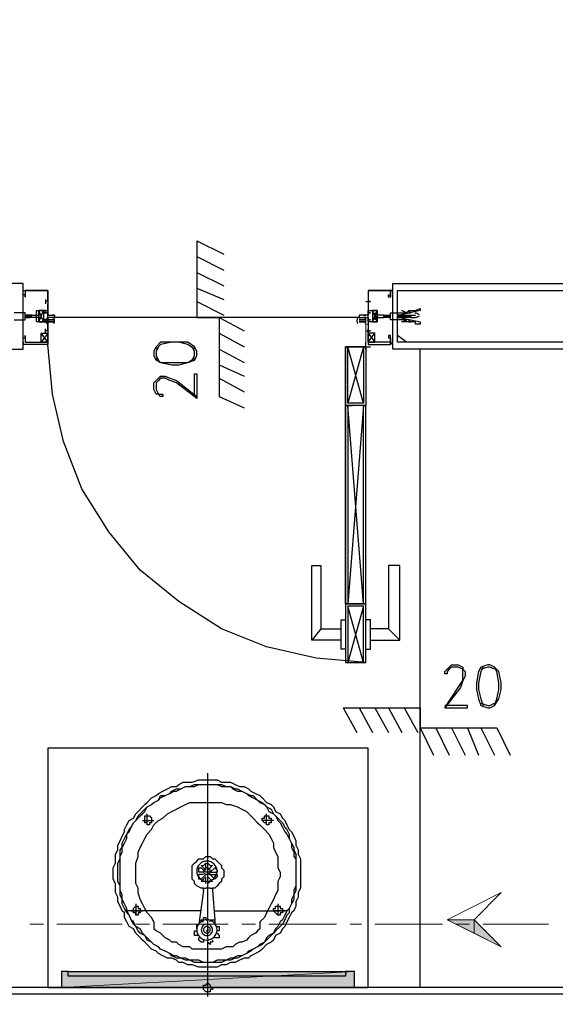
# Model space of a CAD drawing. Header units: millimetres. Extents: x 0 to 420, y 0 to 297.
# Tile 49 of 68: x 253 to 263, y 174 to 192. Entities that reach past the tile are written whole.
import ezdxf

# ---------------------------------------------------------------- set-up
doc = ezdxf.new("R2010")
doc.units = ezdxf.units.MM
doc.layers.add('FILL_000000', color=7, linetype='Continuous')
doc.layers.add('LINE_000000', color=7, linetype='Continuous')
doc.layers.add('FILL_FFFFFF', color=7, linetype='Continuous', true_color=0xffffff)
doc.layers.add('LINE_FFFFFF', color=7, linetype='Continuous', true_color=0xffffff)

msp = doc.modelspace()

# ---------------------------------------------------------------- hatches: boundary and pattern name
at = {"layer": 'FILL_000000'}
h = msp.add_hatch(color=7, dxfattribs=at)
h.dxf.hatch_style = 1
h.paths.add_polyline_path([(260.816, 175.218), (261.324, 175.218), (261.324, 174.964), (260.816, 175.218)])
h = msp.add_hatch(color=7, dxfattribs=at)
h.dxf.hatch_style = 1
h.paths.add_polyline_path([(261.324, 175.218), (261.324, 174.964), (261.832, 174.71), (261.324, 175.218)])
at = {"layer": 'FILL_FFFFFF'}
h = msp.add_hatch(color=7, dxfattribs=at)
h.dxf.hatch_style = 1
h.paths.add_polyline_path([(253.577, 174.244), (259.08, 174.244), (253.577, 173.948), (253.577, 174.244)])
h = msp.add_hatch(color=7, dxfattribs=at)
h.dxf.hatch_style = 1
h.paths.add_polyline_path([(259.08, 174.244), (253.577, 173.948), (259.08, 173.948), (259.08, 174.244)])

# ---------------------------------------------------------------- linework, layer by layer
at = {"layer": 'LINE_000000', "lineweight": 25}
for p, q in [((256.117, 187.96), (256.117, 186.521)), ((256.117, 187.96), (256.625, 187.706)), ((256.117, 187.664), (256.625, 187.41)), ((256.117, 187.367), (256.625, 187.113)), ((252.857, 187.071), (252.857, 187.071)), ((252.857, 187.029), (252.857, 187.029)), ((256.117, 187.071), (256.625, 186.859)), ((259.757, 187.071), (259.757, 187.071)), ((259.757, 187.029), (259.757, 187.029)), ((259.8, 187.029), (259.8, 187.029)), ((253.28, 186.859), (253.28, 186.775)), ((259.334, 186.859), (259.334, 186.775)), ((253.238, 186.436), (253.153, 186.648)), ((253.238, 186.436), (253.153, 186.648)), ((253.28, 186.817), (253.28, 186.817)), ((253.28, 186.817), (253.28, 186.817)), ((253.28, 186.817), (253.28, 186.817)), ((253.323, 186.817), (253.28, 186.817)), ((256.117, 186.817), (256.625, 186.563)), ((259.292, 186.817), (259.376, 186.817)), ((259.334, 186.817), (259.334, 186.817)), ((259.419, 186.436), (259.503, 186.648)), ((259.419, 186.436), (259.503, 186.648)), ((252.942, 186.563), (252.899, 186.563)), ((252.899, 186.521), (252.899, 186.563)), ((252.899, 186.563), (252.899, 186.563)), ((252.899, 186.563), (252.899, 186.563)), ((252.899, 186.521), (252.899, 186.521)), ((252.899, 186.521), (252.942, 186.521)), ((252.942, 186.563), (252.942, 186.563)), ((252.984, 186.563), (252.942, 186.563)), ((252.942, 186.521), (252.942, 186.521)), ((252.942, 186.521), (252.942, 186.521)), ((252.942, 186.521), (252.984, 186.521)), ((252.984, 186.563), (252.984, 186.563)), ((253.026, 186.563), (252.984, 186.563)), ((252.984, 186.521), (253.026, 186.563)), ((252.984, 186.521), (252.984, 186.521)), ((252.984, 186.521), (252.984, 186.521)), ((253.026, 186.563), (253.026, 186.563)), ((253.026, 186.563), (253.026, 186.563)), ((253.323, 186.478), (253.45, 186.478)), ((259.165, 186.521), (253.45, 186.521)), ((256.117, 186.521), (256.54, 186.521)), ((256.54, 186.521), (256.54, 185.039)), ((256.54, 186.521), (257.006, 186.267)), ((259.165, 186.478), (259.292, 186.478)), ((259.63, 186.563), (259.673, 186.563)), ((259.63, 186.563), (259.63, 186.563)), ((259.63, 186.521), (259.63, 186.563)), ((259.63, 186.563), (259.63, 186.563)), ((259.673, 186.521), (259.63, 186.521)), ((259.63, 186.521), (259.63, 186.521)), ((259.673, 186.563), (259.715, 186.563)), ((259.673, 186.563), (259.673, 186.563)), ((259.673, 186.521), (259.673, 186.521)), ((259.715, 186.521), (259.673, 186.521)), ((259.673, 186.521), (259.673, 186.521)), ((259.673, 186.521), (259.673, 186.521)), ((259.715, 186.563), (259.715, 186.563)), ((259.757, 186.521), (259.715, 186.563)), ((259.715, 186.563), (259.715, 186.563)), ((259.715, 186.563), (259.757, 186.563)), ((259.715, 186.563), (259.715, 186.563)), ((259.715, 186.563), (259.715, 186.563)), ((259.715, 186.521), (259.715, 186.521)), ((259.757, 186.521), (259.715, 186.521)), ((259.715, 186.521), (259.715, 186.521)), ((259.715, 186.521), (259.715, 186.521)), ((259.757, 186.563), (259.757, 186.563)), ((259.757, 186.563), (259.757, 186.563)), ((259.884, 186.563), (259.927, 186.563)), ((259.884, 186.563), (259.884, 186.563)), ((259.884, 186.521), (259.884, 186.521)), ((259.927, 186.521), (259.884, 186.521)), ((259.884, 186.521), (259.884, 186.521)), ((259.927, 186.563), (259.969, 186.563)), ((259.927, 186.563), (259.927, 186.563)), ((259.927, 186.563), (259.927, 186.563)), ((259.927, 186.521), (259.927, 186.521)), ((259.969, 186.521), (259.927, 186.521)), ((259.927, 186.521), (259.927, 186.521)), ((259.969, 186.563), (259.969, 186.563)), ((260.011, 186.521), (259.969, 186.563)), ((259.969, 186.563), (260.011, 186.563)), ((259.969, 186.563), (259.969, 186.563)), ((259.969, 186.563), (259.969, 186.563)), ((259.969, 186.521), (259.969, 186.521)), ((260.011, 186.521), (259.969, 186.521)), ((259.969, 186.521), (259.969, 186.521)), ((259.969, 186.521), (259.969, 186.521)), ((260.011, 186.563), (260.011, 186.563)), ((260.011, 186.563), (260.054, 186.563)), ((260.011, 186.563), (260.011, 186.563)), ((260.011, 186.563), (260.011, 186.563)), ((260.011, 186.521), (260.011, 186.521)), ((260.011, 186.521), (260.011, 186.521)), ((260.011, 186.521), (260.011, 186.521)), ((260.011, 186.521), (260.011, 186.521)), ((260.054, 186.563), (260.096, 186.563)), ((260.054, 186.563), (260.054, 186.563)), ((260.096, 186.521), (260.054, 186.521)), ((260.054, 186.521), (260.054, 186.521)), ((260.054, 186.521), (260.054, 186.521)), ((260.096, 186.521), (260.096, 186.563)), ((260.096, 186.563), (260.096, 186.563)), ((260.096, 186.563), (260.138, 186.563)), ((260.096, 186.563), (260.096, 186.563)), ((260.096, 186.563), (260.096, 186.563)), ((260.096, 186.521), (260.096, 186.521)), ((260.138, 186.521), (260.096, 186.521)), ((260.096, 186.521), (260.096, 186.521)), ((260.096, 186.521), (260.096, 186.521)), ((260.138, 186.563), (260.138, 186.563)), ((260.138, 186.563), (260.223, 186.563)), ((260.138, 186.521), (260.138, 186.521)), ((260.138, 186.521), (260.223, 186.521)), ((253.28, 186.224), (253.28, 186.309)), ((253.28, 186.224), (253.28, 186.309)), ((253.323, 186.267), (253.28, 186.267)), ((253.28, 186.267), (253.28, 186.267)), ((253.28, 186.267), (253.28, 186.267)), ((253.28, 186.267), (253.28, 186.267)), ((253.323, 186.267), (253.28, 186.267)), ((259.292, 186.267), (259.376, 186.267)), ((259.292, 186.267), (259.376, 186.267)), ((259.334, 186.224), (259.334, 186.309)), ((259.334, 186.224), (259.334, 186.309)), ((259.334, 186.267), (259.334, 186.267)), ((253.323, 186.055), (253.196, 186.224)), ((253.323, 186.224), (253.196, 186.055)), ((256.54, 186.224), (257.006, 185.97)), ((259.334, 186.055), (259.461, 186.224)), ((259.334, 186.224), (259.461, 186.055)), ((260.054, 186.055), (259.884, 186.182)), ((252.857, 186.055), (252.857, 186.055)), ((252.857, 186.055), (252.857, 186.055)), ((252.857, 186.013), (252.857, 186.013)), ((256.54, 185.928), (257.006, 185.674)), ((259.249, 184.912), (258.953, 185.97)), ((259.249, 185.97), (258.953, 184.912)), ((259.249, 185.97), (259.376, 185.97)), ((259.292, 185.928), (259.292, 186.055)), ((259.757, 186.055), (259.757, 186.055)), ((259.757, 186.013), (259.757, 186.013)), ((259.8, 186.055), (259.8, 186.055)), ((260.308, 173.948), (260.308, 185.928)), ((256.54, 185.632), (257.006, 185.42)), ((256.54, 185.378), (257.006, 185.124)), ((256.54, 185.039), (257.006, 184.827)), ((259.249, 181.144), (258.953, 184.87)), ((259.249, 184.87), (258.953, 181.144)), ((259.249, 181.102), (258.953, 180.044)), ((259.249, 180.044), (258.953, 181.102)), ((258.445, 180.679), (258.276, 180.467)), ((259.715, 180.679), (259.927, 180.467)), ((258.868, 179.197), (260.308, 179.197)), ((258.868, 179.197), (259.122, 178.731)), ((259.165, 179.197), (259.419, 178.731)), ((259.461, 179.197), (259.715, 178.731)), ((259.715, 179.197), (259.969, 178.731)), ((260.011, 179.197), (260.265, 178.731)), ((260.308, 179.197), (260.308, 178.816)), ((260.308, 178.816), (261.747, 178.816)), ((260.308, 178.816), (260.562, 178.308)), ((260.604, 178.816), (260.858, 178.308)), ((260.9, 178.816), (261.154, 178.308)), ((261.197, 178.816), (261.408, 178.308)), ((261.451, 178.816), (261.705, 178.308)), ((261.747, 178.816), (262.001, 178.308)), ((256.328, 173.778), (256.328, 177.969)), ((255.101, 177.08), (255.312, 177.08)), ((255.185, 176.996), (255.185, 177.207)), ((255.27, 177.08), (255.27, 177.08)), ((257.556, 177.08), (257.344, 177.08)), ((257.429, 176.996), (257.429, 177.207)), ((257.514, 177.08), (257.514, 177.08)), ((256.244, 176.107), (256.159, 176.107)), ((256.201, 176.191), (256.286, 176.107)), ((256.371, 176.107), (256.286, 176.107)), ((256.328, 176.149), (256.328, 176.276)), ((256.413, 176.234), (256.328, 176.149)), ((256.328, 176.107), (256.328, 176.107)), ((256.455, 176.191), (256.371, 176.107)), ((256.371, 176.107), (256.498, 176.107)), ((256.455, 176.191), (256.455, 176.191)), ((256.244, 176.064), (256.159, 176.064)), ((256.371, 176.064), (256.286, 176.064)), ((256.286, 175.895), (256.286, 176.022)), ((256.371, 176.064), (256.498, 176.064)), ((256.371, 176.064), (256.455, 175.98)), ((256.413, 175.937), (256.413, 175.937)), ((256.498, 176.064), (256.498, 176.064)), ((256.244, 175.768), (256.159, 175.133)), ((256.371, 175.81), (256.286, 175.81)), ((256.371, 175.81), (256.371, 175.81)), ((256.413, 175.768), (256.455, 175.218)), ((254.974, 175.514), (254.974, 175.302)), ((255.058, 175.387), (255.058, 175.387)), ((256.455, 175.387), (257.768, 175.387)), ((257.768, 175.387), (257.556, 175.387)), ((257.641, 175.514), (257.641, 175.302)), ((257.725, 175.387), (257.725, 175.387)), ((257.725, 175.387), (257.725, 175.387)), ((255.312, 175.175), (255.312, 175.048)), ((256.117, 175.048), (256.117, 175.048)), ((256.286, 175.006), (256.328, 175.006)), ((256.328, 175.048), (256.328, 175.006)), ((256.498, 175.091), (256.498, 175.091)), ((257.302, 175.175), (257.302, 175.048)), ((256.413, 174.837), (256.413, 174.837)), ((256.498, 174.964), (256.498, 174.964))]:
    msp.add_line(p, q, dxfattribs=at)
at = {"layer": 'LINE_000000', "lineweight": 0}
for p, q in [((252.857, 186.521), (252.857, 186.521)), ((259.8, 186.521), (259.8, 186.521))]:
    msp.add_line(p, q, dxfattribs=at)
at = {"layer": 'LINE_000000', "lineweight": 13}
for p, q in [((259.292, 185.97), (259.292, 185.97)), ((252.984, 175.133), (253.238, 175.133)), ((253.492, 175.133), (254.72, 175.133)), ((254.974, 175.133), (255.228, 175.133)), ((255.482, 175.133), (256.709, 175.133)), ((256.963, 175.133), (257.217, 175.133)), ((257.471, 175.133), (258.741, 175.133)), ((258.995, 175.133), (259.207, 175.133)), ((259.461, 175.133), (260.731, 175.133)), ((260.985, 175.133), (261.239, 175.133)), ((261.493, 175.133), (262.721, 175.133))]:
    msp.add_line(p, q, dxfattribs=at)
at = {"layer": 'LINE_000000', "lineweight": 5}
msp.add_line((254.212, 173.948), (247.227, 173.948), dxfattribs=at)
at = {"layer": 'LINE_000000', "lineweight": 25}
for points in [[(244.306, 185.928), (252.857, 185.928), (252.857, 187.156), (244.306, 187.156), (244.306, 211.836)], [(253.323, 187.029), (253.323, 186.648), (253.323, 186.605), (253.28, 186.605), (253.28, 186.648), (253.153, 186.648), (253.153, 186.521), (253.153, 186.436), (253.28, 186.436), (253.28, 186.478), (253.323, 186.478), (253.323, 186.436), (253.323, 186.013), (252.857, 186.013), (252.857, 186.14), (252.899, 186.14), (252.899, 186.182), (252.899, 186.14), (252.899, 186.055), (253.323, 186.055), (253.323, 186.224)], [(253.323, 186.817), (253.323, 187.029), (252.899, 187.029), (252.899, 186.944), (252.899, 186.902), (252.899, 186.944), (252.857, 186.944), (252.857, 187.029), (253.323, 187.029)], [(259.334, 187.029), (259.334, 186.648), (259.334, 186.605), (259.334, 186.648), (259.503, 186.648), (259.503, 186.521), (259.503, 186.436), (259.334, 186.436), (259.334, 186.478), (259.334, 186.436), (259.334, 186.013), (259.757, 186.013), (259.757, 186.14), (259.757, 186.182), (259.715, 186.182), (259.715, 186.14), (259.757, 186.14), (259.757, 186.055), (259.334, 186.055), (259.334, 186.224)], [(259.334, 187.029), (259.757, 187.029), (259.757, 186.944), (259.757, 186.902), (259.715, 186.902), (259.715, 186.944), (259.757, 186.944), (259.757, 187.029), (259.334, 187.029), (259.334, 186.817)], [(259.8, 187.029), (259.8, 187.029), (259.757, 187.029)], [(268.309, 185.928), (259.8, 185.928), (259.8, 187.156), (269.536, 187.156)], [(253.323, 186.267), (253.323, 186.436), (253.111, 186.436), (253.111, 186.648), (253.323, 186.648), (253.323, 186.775)], [(253.153, 186.436), (253.153, 186.648), (253.238, 186.648), (253.238, 186.436), (253.153, 186.436), (253.238, 186.648)], [(253.153, 186.436), (253.153, 186.648), (253.238, 186.648), (253.238, 186.436), (253.153, 186.436), (253.238, 186.648)], [(259.334, 186.775), (259.334, 186.648), (259.503, 186.648), (259.503, 186.436), (259.334, 186.436), (259.334, 186.267)], [(259.503, 186.436), (259.503, 186.648), (259.419, 186.648), (259.419, 186.436), (259.503, 186.436), (259.419, 186.648)], [(259.503, 186.436), (259.503, 186.648), (259.419, 186.648), (259.419, 186.436), (259.503, 186.436), (259.419, 186.648)], [(252.688, 186.478), (252.899, 186.478), (252.899, 186.605), (252.688, 186.605)], [(252.942, 186.521), (252.942, 186.563), (252.899, 186.521)], [(252.942, 186.563), (252.942, 186.521), (252.984, 186.563), (252.984, 186.521), (253.026, 186.563)], [(253.026, 186.563), (253.153, 186.563), (253.153, 186.605), (253.153, 186.563), (253.153, 186.521), (253.153, 186.478), (253.153, 186.521), (252.984, 186.521)], [(253.294, 186.508), (253.288, 186.496), (253.284, 186.483), (253.281, 186.47), (253.28, 186.457), (253.281, 186.444), (253.284, 186.431), (253.288, 186.418), (253.294, 186.406)], [(253.324, 186.492), (253.339, 186.486), (253.355, 186.482), (253.37, 186.479), (253.386, 186.478), (253.402, 186.479), (253.418, 186.482), (253.433, 186.486), (253.448, 186.492)], [(253.448, 186.465), (253.433, 186.471), (253.418, 186.475), (253.402, 186.477), (253.386, 186.478), (253.37, 186.477), (253.355, 186.475), (253.339, 186.471), (253.324, 186.465)], [(253.436, 186.406), (253.442, 186.418), (253.446, 186.431), (253.449, 186.444), (253.45, 186.457), (253.449, 186.47), (253.446, 186.483), (253.442, 186.496), (253.436, 186.508)], [(259.136, 186.508), (259.13, 186.496), (259.126, 186.483), (259.123, 186.47), (259.122, 186.457), (259.123, 186.444), (259.126, 186.431), (259.13, 186.418), (259.136, 186.406)], [(259.166, 186.492), (259.181, 186.486), (259.197, 186.482), (259.212, 186.479), (259.228, 186.478), (259.244, 186.479), (259.26, 186.482), (259.275, 186.486), (259.29, 186.492)], [(259.29, 186.465), (259.275, 186.471), (259.26, 186.475), (259.244, 186.477), (259.228, 186.478), (259.212, 186.477), (259.197, 186.475), (259.181, 186.471), (259.166, 186.465)], [(259.278, 186.406), (259.284, 186.418), (259.288, 186.431), (259.291, 186.444), (259.292, 186.457), (259.291, 186.47), (259.288, 186.483), (259.284, 186.496), (259.278, 186.508)], [(259.63, 186.563), (259.503, 186.563), (259.461, 186.605), (259.461, 186.563), (259.503, 186.521), (259.461, 186.521), (259.461, 186.478), (259.503, 186.521), (259.63, 186.521)], [(259.63, 186.521), (259.63, 186.563), (259.673, 186.521), (259.673, 186.563), (259.715, 186.521)], [(259.715, 186.563), (259.715, 186.521), (259.673, 186.563)], [(259.969, 186.521), (259.927, 186.563), (259.927, 186.521), (259.884, 186.563)], [(259.969, 186.563), (259.969, 186.521), (259.927, 186.563)], [(260.054, 186.436), (259.969, 186.436), (260.054, 186.478)], [(260.096, 186.563), (260.096, 186.521), (260.054, 186.563), (260.054, 186.521), (260.011, 186.563)], [(260.138, 186.563), (260.138, 186.521), (260.096, 186.563)], [(260.296, 186.572), (260.286, 186.579), (260.276, 186.585), (260.266, 186.591), (260.255, 186.596), (260.243, 186.599), (260.232, 186.602), (260.22, 186.604), (260.208, 186.605)], [(260.208, 186.521), (260.22, 186.522), (260.232, 186.524), (260.243, 186.527), (260.255, 186.53), (260.266, 186.535), (260.276, 186.541), (260.286, 186.547), (260.296, 186.554)], [(268.309, 185.928), (268.309, 173.948), (244.306, 173.948), (244.306, 185.928)], [(259.292, 180.044), (258.36, 180.128), (257.429, 180.34), (256.582, 180.679), (255.778, 181.187), (255.058, 181.779), (254.466, 182.499), (253.958, 183.303), (253.619, 184.192), (253.407, 185.081), (253.323, 186.013)], [(256.074, 185.928), (255.947, 186.013), (255.778, 186.055), (255.651, 186.055), (255.439, 186.013), (255.355, 185.928)], [(255.397, 185.97), (255.355, 185.886), (255.355, 185.801), (255.397, 185.716)], [(256.032, 185.716), (256.074, 185.801), (256.074, 185.886), (256.032, 185.97)], [(259.292, 185.97), (258.911, 185.97), (258.911, 184.87), (259.038, 184.87)], [(255.355, 185.759), (255.439, 185.674), (255.651, 185.674), (255.778, 185.674), (255.947, 185.674), (256.074, 185.759)], [(256.074, 185.039), (256.074, 185.462), (256.117, 185.462), (256.117, 184.997), (255.736, 185.293), (255.609, 185.335), (255.524, 185.378), (255.439, 185.378), (255.397, 185.335), (255.355, 185.293), (255.355, 185.166), (255.397, 185.081), (255.439, 185.081), (255.482, 185.081), (255.482, 185.039), (255.439, 185.039), (255.397, 185.081), (255.355, 185.081), (255.312, 185.166), (255.312, 185.293), (255.355, 185.335), (255.397, 185.378), (255.439, 185.42), (255.524, 185.42), (255.609, 185.378), (255.736, 185.335), (256.117, 185.039)], [(259.292, 181.144), (258.911, 181.144), (258.911, 184.87), (259.038, 184.87)], [(258.826, 180.467), (258.276, 180.467), (258.276, 181.864), (258.445, 181.864), (258.445, 180.679), (258.826, 180.679)], [(259.376, 180.467), (259.927, 180.467), (259.927, 181.864), (259.715, 181.864), (259.715, 180.679), (259.376, 180.679)], [(258.911, 181.144), (258.911, 180.044), (259.292, 180.044)], [(258.911, 180.298), (258.826, 180.298), (258.826, 180.848), (258.911, 180.848)], [(259.292, 180.298), (259.376, 180.298), (259.376, 180.848), (259.292, 180.848)], [(260.773, 179.197), (261.027, 179.578), (261.112, 179.705), (261.112, 179.79), (261.112, 179.874), (261.112, 179.917), (261.027, 179.959), (260.9, 179.959), (260.858, 179.917), (260.816, 179.874), (260.816, 179.832), (260.773, 179.832), (260.773, 179.874), (260.816, 179.917), (260.858, 179.959), (260.9, 180.001), (261.027, 180.001), (261.112, 179.959), (261.112, 179.917), (261.154, 179.874), (261.154, 179.79), (261.112, 179.705), (261.07, 179.578), (260.773, 179.197), (261.197, 179.197), (261.197, 179.239), (260.773, 179.239)], [(261.493, 179.959), (261.451, 179.874), (261.408, 179.663), (261.408, 179.536), (261.451, 179.366), (261.493, 179.239)], [(261.705, 179.917), (261.62, 179.959), (261.578, 179.959), (261.451, 179.917)], [(261.705, 179.239), (261.747, 179.366), (261.789, 179.536), (261.789, 179.663), (261.747, 179.874), (261.705, 179.959)], [(261.451, 179.282), (261.578, 179.239), (261.62, 179.239), (261.705, 179.282)], [(255.312, 175.175), (255.27, 175.26), (255.185, 175.345), (255.143, 175.429), (255.101, 175.514), (255.058, 175.599), (255.016, 175.726), (255.016, 175.81), (254.974, 175.895), (254.974, 175.98), (254.974, 176.107), (254.974, 176.191), (254.974, 176.276), (255.016, 176.403), (255.016, 176.488), (255.058, 176.572), (255.101, 176.657), (255.143, 176.742), (255.185, 176.826), (255.27, 176.911), (255.312, 176.996), (255.397, 177.08), (255.482, 177.123), (255.566, 177.207), (255.651, 177.25), (255.736, 177.292), (255.82, 177.334), (255.905, 177.377), (255.99, 177.419), (256.117, 177.419), (256.201, 177.419), (256.286, 177.419), (256.371, 177.419), (256.498, 177.419), (256.582, 177.419), (256.667, 177.377), (256.752, 177.377), (256.879, 177.334), (256.963, 177.292), (257.048, 177.25), (257.133, 177.165), (257.175, 177.123), (257.26, 177.038), (257.302, 176.996), (257.344, 176.953), (257.387, 176.911), (257.471, 176.826), (257.514, 176.742), (257.556, 176.657), (257.556, 176.572), (257.598, 176.488), (257.641, 176.403), (257.641, 176.318), (257.641, 176.191), (257.683, 176.107), (257.683, 176.022), (257.641, 175.937), (257.641, 175.853), (257.641, 175.768), (257.598, 175.683), (257.556, 175.599), (257.514, 175.514), (257.471, 175.429), (257.429, 175.345), (257.387, 175.26), (257.302, 175.175)], [(256.244, 175.81), (256.201, 175.81), (256.117, 175.853), (256.074, 175.895), (256.074, 175.937), (256.032, 175.98), (256.032, 176.064), (256.032, 176.107), (256.032, 176.149), (256.032, 176.191), (256.032, 176.234), (256.074, 176.276), (256.117, 176.318), (256.159, 176.361), (256.244, 176.361), (256.286, 176.403), (256.328, 176.403), (256.371, 176.403), (256.413, 176.361), (256.455, 176.361), (256.498, 176.318), (256.54, 176.276), (256.582, 176.234), (256.582, 176.191), (256.625, 176.149), (256.625, 176.064), (256.625, 176.022), (256.582, 175.98), (256.582, 175.937), (256.54, 175.895), (256.498, 175.853), (256.455, 175.81), (256.413, 175.81)], [(256.159, 176.107), (256.159, 176.149), (256.159, 176.191), (256.201, 176.191)], [(256.201, 176.234), (256.286, 176.149), (256.286, 176.276)], [(256.201, 176.234), (256.244, 176.234), (256.286, 176.276), (256.328, 176.276), (256.371, 176.234), (256.413, 176.234)], [(256.455, 176.191), (256.498, 176.149), (256.498, 176.107)], [(256.286, 176.064), (256.201, 175.98), (256.159, 175.98), (256.159, 176.022), (256.159, 176.064)], [(256.286, 175.895), (256.286, 175.937), (256.244, 175.937), (256.201, 175.937), (256.286, 176.022)], [(256.328, 175.895), (256.328, 176.022), (256.413, 175.937)], [(256.413, 175.937), (256.371, 175.937), (256.328, 175.895)], [(256.498, 176.064), (256.498, 176.022), (256.455, 175.98)], [(256.244, 175.768), (256.244, 175.81), (256.286, 175.81)], [(256.371, 175.81), (256.413, 175.81), (256.413, 175.768)], [(254.889, 175.387), (254.847, 175.387), (254.804, 175.387), (254.804, 175.429)], [(256.201, 175.387), (254.889, 175.387), (255.101, 175.387)], [(257.852, 175.429), (257.81, 175.387), (257.768, 175.387)], [(256.244, 175.175), (256.201, 175.175), (256.201, 175.218), (256.244, 175.218), (256.244, 175.26), (256.286, 175.26), (256.286, 175.218), (256.328, 175.218)], [(256.371, 175.175), (256.371, 175.218), (256.413, 175.218), (256.455, 175.218), (256.455, 175.175), (256.455, 175.133)], [(257.302, 175.048), (257.26, 175.006), (257.217, 174.964), (257.133, 174.921), (257.09, 174.879), (257.048, 174.837), (256.963, 174.794), (256.921, 174.794), (256.836, 174.752), (256.794, 174.71), (256.709, 174.71), (256.667, 174.71), (256.582, 174.667), (256.54, 174.667), (256.455, 174.667), (256.371, 174.667), (256.328, 174.667), (256.244, 174.667), (256.201, 174.667), (256.117, 174.667), (256.032, 174.667), (255.99, 174.71), (255.905, 174.71), (255.863, 174.71), (255.778, 174.752), (255.736, 174.794), (255.651, 174.794), (255.609, 174.837), (255.524, 174.879), (255.482, 174.921), (255.439, 174.964), (255.355, 175.006), (255.312, 175.048)], [(256.159, 174.921), (256.117, 174.921), (256.074, 174.921), (256.074, 174.964), (256.074, 175.006), (256.117, 175.006)], [(256.117, 175.048), (256.117, 175.091), (256.117, 175.133), (256.159, 175.133)], [(256.498, 175.091), (256.54, 175.091), (256.54, 175.048), (256.54, 175.006), (256.498, 175.006)], [(256.244, 174.837), (256.244, 174.794), (256.201, 174.794), (256.159, 174.837), (256.159, 174.879)], [(256.413, 174.837), (256.413, 174.794), (256.371, 174.794), (256.371, 174.752), (256.328, 174.794)], [(256.498, 174.964), (256.54, 174.921), (256.54, 174.879), (256.498, 174.879), (256.455, 174.879)], [(253.704, 174.244), (253.577, 174.244), (253.577, 173.948), (259.08, 173.948), (259.08, 174.244), (258.911, 174.244)], [(256.201, 173.948), (256.413, 173.948), (256.413, 173.905), (256.371, 173.905), (256.371, 173.863), (256.328, 173.863), (256.286, 173.863), (256.244, 173.905), (256.244, 173.948), (256.244, 173.99), (256.286, 173.99), (256.328, 174.032), (256.371, 173.99), (256.371, 173.948), (256.413, 173.948)]]:
    msp.add_lwpolyline(points, dxfattribs=at)
for points in [[(259.757, 187.029), (259.8, 187.029), (259.757, 187.029)], [(268.436, 187.029), (268.436, 186.055), (259.884, 186.055), (259.884, 187.029), (268.436, 187.029)], [(253.323, 186.521), (253.323, 186.436), (253.323, 186.478), (253.28, 186.478), (253.238, 186.478), (253.323, 186.478), (253.323, 186.605), (253.238, 186.605), (253.28, 186.605), (253.323, 186.605), (253.323, 186.648), (253.323, 186.563), (253.365, 186.563), (253.45, 186.563), (253.407, 186.563), (253.45, 186.563), (253.45, 186.521), (253.407, 186.521), (253.45, 186.521), (253.365, 186.521), (253.323, 186.521)], [(253.323, 186.521), (253.323, 186.436), (253.323, 186.478), (253.28, 186.478), (253.238, 186.478), (253.323, 186.478), (253.323, 186.605), (253.238, 186.605), (253.28, 186.605), (253.323, 186.605), (253.323, 186.648), (253.323, 186.563), (253.365, 186.563), (253.45, 186.563), (253.407, 186.563), (253.45, 186.563), (253.45, 186.521), (253.407, 186.521), (253.45, 186.521), (253.365, 186.521), (253.323, 186.521)], [(259.334, 186.521), (259.334, 186.436), (259.334, 186.478), (259.376, 186.478), (259.334, 186.478), (259.334, 186.605), (259.376, 186.605), (259.334, 186.605), (259.334, 186.648), (259.334, 186.563), (259.292, 186.563), (259.249, 186.563), (259.292, 186.563), (259.207, 186.563), (259.165, 186.563), (259.165, 186.521), (259.207, 186.521), (259.292, 186.521), (259.249, 186.521), (259.292, 186.521), (259.334, 186.521)], [(259.334, 186.521), (259.334, 186.436), (259.334, 186.478), (259.376, 186.478), (259.334, 186.478), (259.334, 186.605), (259.376, 186.605), (259.334, 186.605), (259.334, 186.648), (259.334, 186.563), (259.292, 186.563), (259.249, 186.563), (259.292, 186.563), (259.207, 186.563), (259.165, 186.563), (259.165, 186.521), (259.207, 186.521), (259.292, 186.521), (259.249, 186.521), (259.292, 186.521), (259.334, 186.521)], [(259.376, 186.817), (259.334, 186.817), (259.376, 186.817)], [(259.884, 186.521), (259.927, 186.521), (260.308, 186.436), (260.308, 186.394), (260.223, 186.394), (260.223, 186.436), (260.181, 186.436), (260.138, 186.436), (260.096, 186.436), (260.138, 186.436), (260.096, 186.478), (260.096, 186.436), (260.054, 186.436), (260.054, 186.478), (260.011, 186.478), (259.969, 186.478), (259.927, 186.478), (259.757, 186.478), (259.757, 186.605), (259.927, 186.605), (259.969, 186.605), (260.011, 186.605), (260.054, 186.605), (260.096, 186.648), (260.096, 186.605), (260.138, 186.605), (260.096, 186.648), (260.138, 186.648), (260.181, 186.648), (260.223, 186.648), (260.308, 186.69), (260.308, 186.648), (259.927, 186.563), (259.884, 186.563), (259.884, 186.521)], [(260.054, 186.605), (259.969, 186.648), (260.054, 186.605)], [(260.011, 186.563), (260.054, 186.521), (260.011, 186.521), (260.011, 186.563)], [(253.323, 186.436), (253.45, 186.436), (253.323, 186.436)], [(259.165, 186.436), (259.292, 186.436), (259.165, 186.436)], [(259.376, 186.267), (259.334, 186.267), (259.376, 186.267)], [(253.323, 186.224), (253.323, 186.055), (253.196, 186.055), (253.196, 186.224), (253.323, 186.224)], [(259.334, 186.224), (259.334, 186.055), (259.461, 186.055), (259.461, 186.224), (259.334, 186.224)], [(252.857, 186.055), (252.857, 186.013), (252.857, 186.055)], [(252.857, 186.013), (252.857, 186.055), (252.857, 186.013)], [(255.312, 185.801), (255.355, 185.716), (255.439, 185.674), (255.651, 185.632), (255.778, 185.632), (255.947, 185.674), (256.074, 185.716), (256.117, 185.801), (256.117, 185.886), (256.074, 185.97), (255.947, 186.055), (255.778, 186.055), (255.651, 186.055), (255.439, 186.055), (255.355, 185.97), (255.312, 185.886), (255.312, 185.801)], [(259.292, 184.87), (258.911, 184.87), (258.911, 185.97), (259.292, 185.97), (259.292, 184.87)], [(259.249, 184.912), (258.953, 184.912), (258.953, 185.97), (259.249, 185.97), (259.249, 184.912)], [(259.8, 186.013), (259.8, 186.055), (259.757, 186.013), (259.757, 186.055), (259.8, 186.013)], [(259.292, 184.87), (258.911, 184.87), (258.911, 181.144), (259.292, 181.144), (259.292, 184.87)], [(259.249, 184.87), (258.953, 184.87), (258.953, 181.144), (259.249, 181.144), (259.249, 184.87)], [(259.292, 181.144), (258.911, 181.144), (258.911, 180.044), (259.292, 180.044), (259.292, 181.144)], [(259.249, 181.102), (258.953, 181.102), (258.953, 180.044), (259.249, 180.044), (259.249, 181.102)], [(261.578, 180.001), (261.451, 179.959), (261.408, 179.874), (261.366, 179.663), (261.366, 179.536), (261.408, 179.366), (261.451, 179.239), (261.578, 179.197), (261.62, 179.197), (261.705, 179.239), (261.789, 179.366), (261.832, 179.536), (261.832, 179.663), (261.789, 179.874), (261.705, 179.959), (261.62, 180.001), (261.578, 180.001)], [(253.323, 173.948), (259.334, 173.948), (259.334, 178.435), (253.323, 178.435), (253.323, 173.948)], [(256.328, 177.842), (256.413, 177.842), (256.498, 177.842), (256.582, 177.8), (256.667, 177.8), (256.752, 177.8), (256.836, 177.758), (256.921, 177.715), (257.006, 177.715), (257.09, 177.673), (257.133, 177.631), (257.217, 177.588), (257.302, 177.546), (257.344, 177.504), (257.429, 177.419), (257.514, 177.377), (257.556, 177.334), (257.598, 177.25), (257.683, 177.207), (257.725, 177.123), (257.768, 177.08), (257.81, 176.996), (257.852, 176.911), (257.895, 176.869), (257.937, 176.784), (257.979, 176.699), (257.979, 176.615), (258.022, 176.53), (258.022, 176.445), (258.064, 176.361), (258.064, 176.276), (258.064, 176.191), (258.064, 176.107), (258.064, 175.98), (258.064, 175.895), (258.064, 175.81), (258.022, 175.726), (258.022, 175.641), (257.979, 175.556), (257.979, 175.472), (257.937, 175.387), (257.895, 175.345), (257.852, 175.26), (257.81, 175.175), (257.768, 175.091), (257.725, 175.048), (257.683, 174.964), (257.598, 174.921), (257.556, 174.837), (257.514, 174.794), (257.429, 174.752), (257.344, 174.667), (257.302, 174.625), (257.217, 174.583), (257.133, 174.54), (257.09, 174.498), (257.006, 174.498), (256.921, 174.456), (256.836, 174.413), (256.752, 174.413), (256.667, 174.371), (256.582, 174.371), (256.498, 174.329), (256.413, 174.329), (256.328, 174.329), (256.244, 174.329), (256.159, 174.329), (256.032, 174.371), (255.947, 174.371), (255.863, 174.413), (255.778, 174.413), (255.736, 174.456), (255.651, 174.498), (255.566, 174.498), (255.482, 174.54), (255.397, 174.583), (255.355, 174.625), (255.27, 174.667), (255.185, 174.752), (255.143, 174.794), (255.101, 174.837), (255.016, 174.921), (254.974, 174.964), (254.931, 175.048), (254.847, 175.091), (254.804, 175.175), (254.762, 175.26), (254.762, 175.345), (254.72, 175.387), (254.677, 175.472), (254.635, 175.556), (254.635, 175.641), (254.593, 175.726), (254.593, 175.81), (254.593, 175.895), (254.55, 175.98), (254.55, 176.107), (254.55, 176.191), (254.593, 176.276), (254.593, 176.361), (254.593, 176.445), (254.635, 176.53), (254.635, 176.615), (254.677, 176.699), (254.72, 176.784), (254.762, 176.869), (254.762, 176.911), (254.804, 176.996), (254.847, 177.08), (254.931, 177.123), (254.974, 177.207), (255.016, 177.25), (255.101, 177.334), (255.143, 177.377), (255.185, 177.419), (255.27, 177.504), (255.355, 177.546), (255.397, 177.588), (255.482, 177.631), (255.566, 177.673), (255.651, 177.715), (255.736, 177.715), (255.778, 177.758), (255.863, 177.8), (255.947, 177.8), (256.032, 177.8), (256.159, 177.842), (256.244, 177.842), (256.328, 177.842)], [(256.328, 174.413), (256.244, 174.413), (256.159, 174.413), (256.074, 174.413), (255.99, 174.456), (255.905, 174.456), (255.82, 174.498), (255.736, 174.498), (255.651, 174.54), (255.609, 174.583), (255.524, 174.625), (255.439, 174.667), (255.397, 174.71), (255.312, 174.752), (255.27, 174.794), (255.185, 174.837), (255.143, 174.921), (255.058, 174.964), (255.016, 175.006), (254.974, 175.091), (254.931, 175.133), (254.889, 175.218), (254.847, 175.302), (254.804, 175.345), (254.762, 175.429), (254.72, 175.514), (254.72, 175.599), (254.677, 175.683), (254.677, 175.768), (254.677, 175.853), (254.635, 175.937), (254.635, 176.022), (254.635, 176.107), (254.635, 176.191), (254.635, 176.276), (254.677, 176.361), (254.677, 176.445), (254.677, 176.53), (254.72, 176.572), (254.72, 176.657), (254.762, 176.742), (254.804, 176.826), (254.847, 176.911), (254.889, 176.953), (254.931, 177.038), (254.974, 177.08), (255.016, 177.165), (255.058, 177.207), (255.143, 177.292), (255.185, 177.334), (255.27, 177.377), (255.312, 177.419), (255.397, 177.461), (255.439, 177.546), (255.524, 177.546), (255.609, 177.588), (255.651, 177.631), (255.736, 177.673), (255.82, 177.673), (255.905, 177.715), (255.99, 177.715), (256.074, 177.758), (256.159, 177.758), (256.244, 177.758), (256.328, 177.758), (256.413, 177.758), (256.498, 177.758), (256.582, 177.758), (256.667, 177.715), (256.752, 177.715), (256.836, 177.673), (256.879, 177.673), (256.963, 177.631), (257.048, 177.588), (257.133, 177.546), (257.175, 177.546), (257.26, 177.461), (257.344, 177.419), (257.387, 177.377), (257.429, 177.334), (257.514, 177.292), (257.556, 177.207), (257.598, 177.165), (257.683, 177.08), (257.725, 177.038), (257.768, 176.953), (257.81, 176.911), (257.852, 176.826), (257.852, 176.742), (257.895, 176.657), (257.937, 176.572), (257.937, 176.53), (257.979, 176.445), (257.979, 176.361), (257.979, 176.276), (257.979, 176.191), (257.979, 176.107), (257.979, 176.022), (257.979, 175.937), (257.979, 175.853), (257.979, 175.768), (257.937, 175.683), (257.937, 175.599), (257.895, 175.514), (257.852, 175.429), (257.852, 175.345), (257.81, 175.302), (257.768, 175.218), (257.725, 175.133), (257.683, 175.091), (257.598, 175.006), (257.556, 174.964), (257.514, 174.921), (257.429, 174.837), (257.387, 174.794), (257.344, 174.752), (257.26, 174.71), (257.175, 174.667), (257.133, 174.625), (257.048, 174.583), (256.963, 174.54), (256.879, 174.498), (256.836, 174.498), (256.752, 174.456), (256.667, 174.456), (256.582, 174.413), (256.498, 174.413), (256.413, 174.413), (256.328, 174.413)], [(256.328, 174.413), (256.244, 174.413), (256.159, 174.456), (256.074, 174.456), (255.99, 174.456), (255.905, 174.498), (255.82, 174.498), (255.736, 174.54), (255.693, 174.54), (255.609, 174.583), (255.524, 174.625), (255.439, 174.667), (255.397, 174.71), (255.312, 174.752), (255.27, 174.794), (255.185, 174.879), (255.143, 174.921), (255.101, 174.964), (255.058, 175.048), (254.974, 175.091), (254.931, 175.175), (254.889, 175.218), (254.847, 175.302), (254.804, 175.387), (254.804, 175.429), (254.762, 175.514), (254.72, 175.599), (254.72, 175.683), (254.677, 175.768), (254.677, 175.853), (254.677, 175.937), (254.677, 176.022), (254.677, 176.107), (254.677, 176.191), (254.677, 176.276), (254.677, 176.361), (254.677, 176.403), (254.72, 176.488), (254.72, 176.572), (254.762, 176.657), (254.804, 176.742), (254.804, 176.826), (254.847, 176.869), (254.889, 176.953), (254.931, 177.038), (254.974, 177.08), (255.058, 177.165), (255.101, 177.207), (255.143, 177.25), (255.185, 177.334), (255.27, 177.377), (255.312, 177.419), (255.397, 177.461), (255.439, 177.504), (255.524, 177.546), (255.609, 177.588), (255.693, 177.631), (255.736, 177.631), (255.82, 177.673), (255.905, 177.715), (255.99, 177.715), (256.074, 177.715), (256.159, 177.758), (256.244, 177.758), (256.328, 177.758), (256.413, 177.758), (256.498, 177.758), (256.582, 177.715), (256.667, 177.715), (256.752, 177.715), (256.794, 177.673), (256.879, 177.631), (256.963, 177.631), (257.048, 177.588), (257.09, 177.546), (257.175, 177.504), (257.26, 177.461), (257.302, 177.419), (257.387, 177.377), (257.429, 177.334), (257.471, 177.25), (257.556, 177.207), (257.598, 177.165), (257.641, 177.08), (257.683, 177.038), (257.725, 176.953), (257.768, 176.869), (257.81, 176.826), (257.852, 176.742), (257.895, 176.657), (257.895, 176.572), (257.937, 176.488), (257.937, 176.403), (257.979, 176.361), (257.979, 176.276), (257.979, 176.191), (257.979, 176.107), (257.979, 176.022), (257.979, 175.937), (257.979, 175.853), (257.937, 175.768), (257.937, 175.683), (257.895, 175.599), (257.895, 175.514), (257.852, 175.429), (257.81, 175.387), (257.768, 175.302), (257.725, 175.218), (257.683, 175.175), (257.641, 175.091), (257.598, 175.048), (257.556, 174.964), (257.471, 174.921), (257.429, 174.879), (257.387, 174.794), (257.302, 174.752), (257.26, 174.71), (257.175, 174.667), (257.09, 174.625), (257.048, 174.583), (256.963, 174.54), (256.879, 174.54), (256.794, 174.498), (256.752, 174.498), (256.667, 174.456), (256.582, 174.456), (256.498, 174.456), (256.413, 174.413), (256.328, 174.413)], [(255.27, 177.08), (255.27, 177.038), (255.228, 177.038), (255.228, 176.996), (255.185, 176.996), (255.185, 177.038), (255.143, 177.038), (255.143, 177.08), (255.143, 177.123), (255.143, 177.165), (255.185, 177.165), (255.228, 177.165), (255.27, 177.123), (255.27, 177.08)], [(257.514, 177.08), (257.514, 177.038), (257.471, 177.038), (257.471, 176.996), (257.429, 176.996), (257.429, 177.038), (257.387, 177.038), (257.344, 177.08), (257.344, 177.123), (257.387, 177.123), (257.387, 177.165), (257.429, 177.165), (257.471, 177.165), (257.471, 177.123), (257.514, 177.123), (257.514, 177.08)], [(256.498, 176.128), (256.494, 176.166), (256.483, 176.202), (256.465, 176.234), (256.442, 176.263), (256.414, 176.286), (256.381, 176.303), (256.346, 176.314), (256.307, 176.318), (256.269, 176.314), (256.233, 176.303), (256.201, 176.286), (256.172, 176.263), (256.149, 176.234), (256.132, 176.202), (256.121, 176.166), (256.117, 176.128), (256.121, 176.089), (256.132, 176.054), (256.149, 176.021), (256.172, 175.993), (256.201, 175.97), (256.233, 175.952), (256.269, 175.941), (256.307, 175.937), (256.346, 175.941), (256.381, 175.952), (256.414, 175.97), (256.442, 175.993), (256.465, 176.021), (256.483, 176.054), (256.494, 176.089), (256.498, 176.128)], [(256.371, 176.128), (256.369, 176.141), (256.366, 176.153), (256.36, 176.163), (256.352, 176.173), (256.343, 176.18), (256.332, 176.186), (256.32, 176.19), (256.307, 176.191), (256.294, 176.19), (256.282, 176.186), (256.272, 176.18), (256.262, 176.173), (256.255, 176.163), (256.249, 176.153), (256.245, 176.141), (256.244, 176.128), (256.245, 176.115), (256.249, 176.103), (256.255, 176.092), (256.262, 176.083), (256.272, 176.075), (256.282, 176.069), (256.294, 176.066), (256.307, 176.064), (256.32, 176.066), (256.332, 176.069), (256.343, 176.075), (256.352, 176.083), (256.36, 176.092), (256.366, 176.103), (256.369, 176.115), (256.371, 176.128)], [(255.058, 175.387), (255.058, 175.345), (255.016, 175.345), (255.016, 175.302), (254.974, 175.302), (254.974, 175.345), (254.931, 175.345), (254.931, 175.387), (254.931, 175.429), (254.974, 175.472), (255.016, 175.472), (255.016, 175.429), (255.058, 175.429), (255.058, 175.387)], [(257.725, 175.387), (257.725, 175.345), (257.683, 175.345), (257.683, 175.302), (257.641, 175.302), (257.598, 175.345), (257.556, 175.387), (257.556, 175.429), (257.598, 175.429), (257.598, 175.472), (257.641, 175.472), (257.683, 175.472), (257.683, 175.429), (257.725, 175.429), (257.725, 175.387)], [(257.725, 175.387), (257.725, 175.345), (257.683, 175.345), (257.683, 175.302), (257.641, 175.302), (257.598, 175.345), (257.556, 175.387), (257.556, 175.429), (257.598, 175.429), (257.598, 175.472), (257.641, 175.472), (257.683, 175.472), (257.683, 175.429), (257.725, 175.429), (257.725, 175.387)], [(256.498, 175.027), (256.494, 175.066), (256.483, 175.101), (256.465, 175.134), (256.442, 175.162), (256.414, 175.185), (256.381, 175.203), (256.346, 175.214), (256.307, 175.218), (256.269, 175.214), (256.233, 175.203), (256.201, 175.185), (256.172, 175.162), (256.149, 175.134), (256.132, 175.101), (256.121, 175.066), (256.117, 175.027), (256.121, 174.989), (256.132, 174.953), (256.149, 174.921), (256.172, 174.892), (256.201, 174.869), (256.233, 174.852), (256.269, 174.841), (256.307, 174.837), (256.346, 174.841), (256.381, 174.852), (256.414, 174.869), (256.442, 174.892), (256.465, 174.921), (256.483, 174.953), (256.494, 174.989), (256.498, 175.027)], [(256.413, 175.027), (256.411, 175.048), (256.405, 175.068), (256.395, 175.086), (256.382, 175.102), (256.366, 175.115), (256.348, 175.125), (256.329, 175.131), (256.307, 175.133), (256.286, 175.131), (256.266, 175.125), (256.248, 175.115), (256.232, 175.102), (256.219, 175.086), (256.21, 175.068), (256.204, 175.048), (256.201, 175.027), (256.204, 175.006), (256.21, 174.986), (256.219, 174.968), (256.232, 174.952), (256.248, 174.939), (256.266, 174.93), (256.286, 174.923), (256.307, 174.921), (256.329, 174.923), (256.348, 174.93), (256.366, 174.939), (256.382, 174.952), (256.395, 174.968), (256.405, 174.986), (256.411, 175.006), (256.413, 175.027)], [(256.371, 175.027), (256.369, 175.04), (256.366, 175.052), (256.36, 175.063), (256.352, 175.072), (256.343, 175.08), (256.332, 175.086), (256.32, 175.089), (256.307, 175.091), (256.294, 175.089), (256.282, 175.086), (256.272, 175.08), (256.262, 175.072), (256.255, 175.063), (256.249, 175.052), (256.245, 175.04), (256.244, 175.027), (256.245, 175.014), (256.249, 175.002), (256.255, 174.992), (256.262, 174.982), (256.272, 174.975), (256.282, 174.969), (256.294, 174.965), (256.307, 174.964), (256.32, 174.965), (256.332, 174.969), (256.343, 174.975), (256.352, 174.982), (256.36, 174.992), (256.366, 175.002), (256.369, 175.014), (256.371, 175.027)], [(258.911, 174.159), (253.704, 174.159), (253.704, 174.244), (258.911, 174.244), (258.911, 174.159)], [(268.436, 172.847), (268.436, 173.821), (244.052, 173.821), (244.052, 172.847), (268.436, 172.847)]]:
    msp.add_lwpolyline(points, close=True, dxfattribs=at)
at = {"layer": 'LINE_000000', "lineweight": 13}
msp.add_lwpolyline([(259.292, 186.013), (259.292, 186.394), (259.334, 186.394), (259.334, 186.013)], dxfattribs=at)
for points in [[(259.292, 185.97), (258.911, 185.97), (259.292, 185.97)], [(261.832, 175.726), (261.324, 175.218), (261.832, 174.71), (260.816, 175.218), (261.832, 175.726)]]:
    msp.add_lwpolyline(points, close=True, dxfattribs=at)
at = {"layer": 'LINE_000000', "lineweight": 0}
for points in [[(260.816, 175.218), (261.324, 175.218), (261.324, 174.964), (260.816, 175.218)], [(261.324, 175.218), (261.324, 174.964), (261.832, 174.71), (261.324, 175.218)]]:
    msp.add_lwpolyline(points, close=True, dxfattribs=at)
at = {"layer": 'LINE_FFFFFF', "lineweight": 0}
msp.add_line((253.577, 173.948), (259.08, 173.948), dxfattribs=at)
for points in [[(253.577, 174.244), (259.08, 174.244), (253.577, 173.948), (253.577, 174.244)], [(259.08, 174.244), (253.577, 173.948), (259.08, 173.948), (259.08, 174.244)]]:
    msp.add_lwpolyline(points, close=True, dxfattribs=at)

doc.saveas('drawing.dxf')
